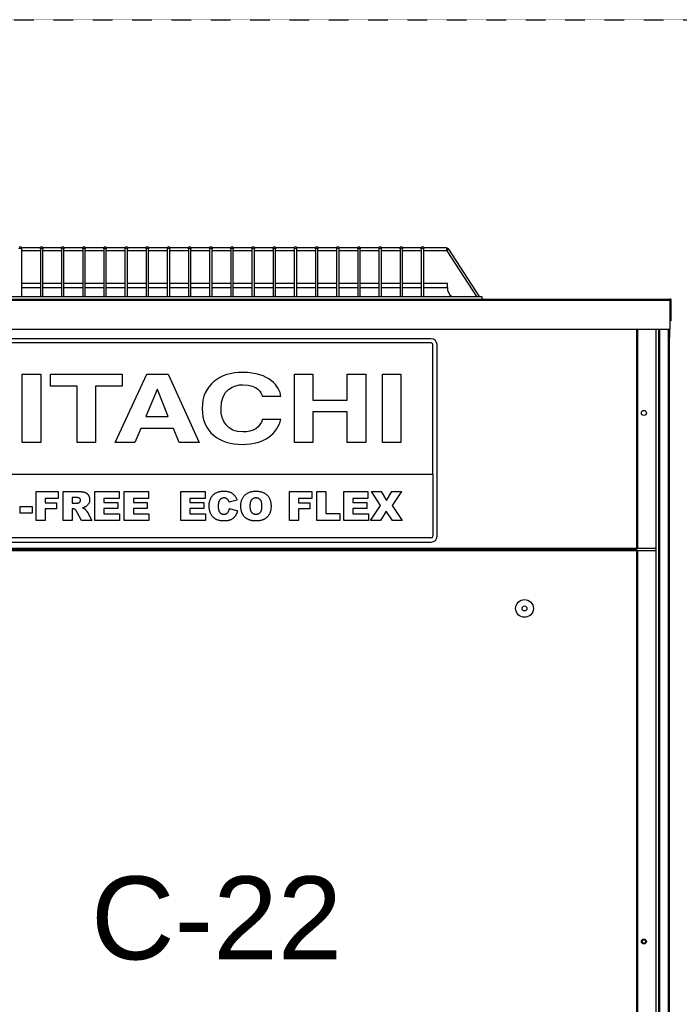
# Model space of a CAD drawing. Extents: x -90708 to 277869, y -117 to 207445.
# Tile 88 of 233: x -86143 to -85348, y 133962 to 135149. Entities that reach past the tile are written whole.
import ezdxf

# ---------------------------------------------------------------- set-up
doc = ezdxf.new("R2010")
doc.units = 0
doc.header["$MEASUREMENT"] = 0
doc.linetypes.add('DASHDOT', pattern=[1, 0.5, -0.25, 0, -0.25])
for name, color, linetype in [('ARQ - EQUIPO CONDENSADORA', 40, 'CONTINUOUS'), ('ARQ-GRELHAS', 30, 'CONTINUOUS'), ('TEXTO - CAP BTU', 30, 'CONTINUOUS')]:
    doc.layers.add(name, color=color, linetype=linetype)
doc.styles.add('ARIAL', font='arial.ttf')

msp = doc.modelspace()

# ---------------------------------------------------------------- linework, layer by layer
at = {"layer": 'ARQ - EQUIPO CONDENSADORA', "linetype": 'Continuous'}
for p, q in [((-86140.822, 134872.624), (-86140.822, 134873.535)), ((-86118.322, 134873.535), (-86140.822, 134873.535)), ((-86140.822, 134815.035), (-86140.822, 134872.624)), ((-86140.822, 134870.535), (-86118.322, 134870.535)), ((-86118.322, 134873.535), (-86118.322, 134872.624)), ((-86118.322, 134872.624), (-86118.322, 134815.035)), ((-86115.322, 134872.624), (-86115.322, 134873.535)), ((-86092.822, 134873.535), (-86115.322, 134873.535)), ((-86115.322, 134815.035), (-86115.322, 134872.624)), ((-86115.322, 134870.535), (-86092.822, 134870.535)), ((-86092.822, 134873.535), (-86092.822, 134872.624)), ((-86092.822, 134872.624), (-86092.822, 134815.035)), ((-86089.822, 134872.624), (-86089.822, 134873.535)), ((-86067.322, 134873.535), (-86089.822, 134873.535)), ((-86089.822, 134815.035), (-86089.822, 134872.624)), ((-86089.822, 134870.535), (-86067.322, 134870.535)), ((-86067.322, 134873.535), (-86067.322, 134872.624)), ((-86067.322, 134872.624), (-86067.322, 134815.035)), ((-86064.322, 134872.624), (-86064.322, 134873.535)), ((-86041.822, 134873.535), (-86064.322, 134873.535)), ((-86064.322, 134815.035), (-86064.322, 134872.624)), ((-86064.322, 134870.535), (-86041.822, 134870.535)), ((-86041.822, 134873.535), (-86041.822, 134872.624)), ((-86041.822, 134872.624), (-86041.822, 134815.035)), ((-86038.822, 134872.624), (-86038.822, 134873.535)), ((-86016.322, 134873.535), (-86038.822, 134873.535)), ((-86038.822, 134815.035), (-86038.822, 134872.624)), ((-86038.822, 134870.535), (-86016.322, 134870.535)), ((-86016.322, 134873.535), (-86016.322, 134872.624)), ((-86016.322, 134872.624), (-86016.322, 134815.035)), ((-86013.322, 134872.624), (-86013.322, 134873.535)), ((-85990.822, 134873.535), (-86013.322, 134873.535)), ((-86013.322, 134815.035), (-86013.322, 134872.624)), ((-86013.322, 134870.535), (-85990.822, 134870.535)), ((-85990.822, 134873.535), (-85990.822, 134872.624)), ((-85990.822, 134872.624), (-85990.822, 134815.035)), ((-85987.822, 134872.624), (-85987.822, 134873.535)), ((-85965.322, 134873.535), (-85987.822, 134873.535)), ((-85987.822, 134815.035), (-85987.822, 134872.624)), ((-85987.822, 134870.535), (-85965.322, 134870.535)), ((-85965.322, 134873.535), (-85965.322, 134872.624)), ((-85965.322, 134872.624), (-85965.322, 134815.035)), ((-85962.322, 134872.624), (-85962.322, 134873.535)), ((-85939.822, 134873.535), (-85962.322, 134873.535)), ((-85962.322, 134815.035), (-85962.322, 134872.624)), ((-85962.322, 134870.535), (-85939.822, 134870.535)), ((-85939.822, 134873.535), (-85939.822, 134872.624)), ((-85939.822, 134872.624), (-85939.822, 134815.035)), ((-85936.822, 134872.624), (-85936.822, 134873.535)), ((-85914.322, 134873.535), (-85936.822, 134873.535)), ((-85936.822, 134815.035), (-85936.822, 134872.624)), ((-85936.822, 134870.535), (-85914.322, 134870.535)), ((-85914.322, 134873.535), (-85914.322, 134872.624)), ((-85914.322, 134872.624), (-85914.322, 134815.035)), ((-85911.322, 134872.624), (-85911.322, 134873.535)), ((-85888.822, 134873.535), (-85911.322, 134873.535)), ((-85911.322, 134815.035), (-85911.322, 134872.624)), ((-85911.322, 134870.535), (-85888.822, 134870.535)), ((-85888.822, 134873.535), (-85888.822, 134872.624)), ((-85888.822, 134872.624), (-85888.822, 134815.035)), ((-85885.822, 134872.624), (-85885.822, 134873.535)), ((-85863.322, 134873.535), (-85885.822, 134873.535)), ((-85885.822, 134815.035), (-85885.822, 134872.624)), ((-85885.822, 134870.535), (-85863.322, 134870.535)), ((-85863.322, 134873.535), (-85863.322, 134872.624)), ((-85863.322, 134872.624), (-85863.322, 134815.035)), ((-85860.322, 134872.624), (-85860.322, 134873.535)), ((-85837.822, 134873.535), (-85860.322, 134873.535)), ((-85860.322, 134815.035), (-85860.322, 134872.624)), ((-85860.322, 134870.535), (-85837.822, 134870.535)), ((-85837.822, 134873.535), (-85837.822, 134872.624)), ((-85837.822, 134872.624), (-85837.822, 134815.035)), ((-85834.822, 134872.624), (-85834.822, 134873.535)), ((-85812.322, 134873.535), (-85834.822, 134873.535)), ((-85834.822, 134815.035), (-85834.822, 134872.624)), ((-85834.822, 134870.535), (-85812.322, 134870.535)), ((-85812.322, 134873.535), (-85812.322, 134872.624)), ((-85812.322, 134872.624), (-85812.322, 134815.035)), ((-85809.322, 134872.624), (-85809.322, 134873.535)), ((-85786.822, 134873.535), (-85809.322, 134873.535)), ((-85809.322, 134815.035), (-85809.322, 134872.624)), ((-85809.322, 134870.535), (-85786.822, 134870.535)), ((-85786.822, 134873.535), (-85786.822, 134872.624)), ((-85786.822, 134872.624), (-85786.822, 134815.035)), ((-85783.822, 134872.624), (-85783.822, 134873.535)), ((-85761.322, 134873.535), (-85783.822, 134873.535)), ((-85783.822, 134815.035), (-85783.822, 134872.624)), ((-85783.822, 134870.535), (-85761.322, 134870.535)), ((-85761.322, 134873.535), (-85761.322, 134872.624)), ((-85761.322, 134872.624), (-85761.322, 134815.035)), ((-85758.322, 134872.624), (-85758.322, 134873.535)), ((-85735.822, 134873.535), (-85758.322, 134873.535)), ((-85758.322, 134815.035), (-85758.322, 134872.624)), ((-85758.322, 134870.535), (-85735.822, 134870.535)), ((-85735.822, 134873.535), (-85735.822, 134872.624)), ((-85735.822, 134872.624), (-85735.822, 134815.035)), ((-85732.822, 134872.624), (-85732.822, 134873.535)), ((-85710.322, 134873.535), (-85732.822, 134873.535)), ((-85732.822, 134815.035), (-85732.822, 134872.624)), ((-85732.822, 134870.535), (-85710.322, 134870.535)), ((-85710.322, 134873.535), (-85710.322, 134872.624)), ((-85710.322, 134872.624), (-85710.322, 134815.035)), ((-85707.322, 134872.624), (-85707.322, 134873.535)), ((-85684.822, 134873.535), (-85707.322, 134873.535)), ((-85707.322, 134815.035), (-85707.322, 134872.624)), ((-85707.322, 134870.535), (-85684.822, 134870.535)), ((-85684.822, 134873.535), (-85684.822, 134872.624)), ((-85684.822, 134872.624), (-85684.822, 134815.035)), ((-85681.822, 134872.624), (-85681.822, 134873.535)), ((-85659.322, 134873.535), (-85681.822, 134873.535)), ((-85681.822, 134815.035), (-85681.822, 134872.624)), ((-85681.822, 134870.535), (-85659.322, 134870.535)), ((-85659.322, 134873.535), (-85659.322, 134872.624)), ((-85659.322, 134872.624), (-85659.322, 134815.035)), ((-85656.322, 134872.624), (-85656.322, 134873.535)), ((-85628.898, 134873.535), (-85656.322, 134873.535)), ((-85656.322, 134815.035), (-85656.322, 134872.624)), ((-85656.322, 134870.535), (-85628.898, 134870.535)), ((-85628.898, 134873.535), (-85628.898, 134870.535)), ((-85625.963, 134871.941), (-85628.479, 134870.307)), ((-85628.479, 134870.307), (-85592.584, 134815.035)), ((-85589.007, 134815.035), (-85625.963, 134871.941)), ((-86118.322, 134830.785), (-86140.822, 134830.785)), ((-86092.822, 134830.785), (-86115.322, 134830.785)), ((-86067.322, 134830.785), (-86089.822, 134830.785)), ((-86041.822, 134830.785), (-86064.322, 134830.785)), ((-86016.322, 134830.785), (-86038.822, 134830.785)), ((-85990.822, 134830.785), (-86013.322, 134830.785)), ((-85965.322, 134830.785), (-85987.822, 134830.785)), ((-85939.822, 134830.785), (-85962.322, 134830.785)), ((-85914.322, 134830.785), (-85936.822, 134830.785)), ((-85888.822, 134830.785), (-85911.322, 134830.785)), ((-85863.322, 134830.785), (-85885.822, 134830.785)), ((-85837.822, 134830.785), (-85860.322, 134830.785)), ((-85812.322, 134830.785), (-85834.822, 134830.785)), ((-85786.822, 134830.785), (-85809.322, 134830.785)), ((-85761.322, 134830.785), (-85783.822, 134830.785)), ((-85735.822, 134830.785), (-85758.322, 134830.785)), ((-85710.322, 134830.785), (-85732.822, 134830.785)), ((-85684.822, 134830.785), (-85707.322, 134830.785)), ((-85659.322, 134830.785), (-85681.822, 134830.785)), ((-85627.821, 134830.785), (-85656.322, 134830.785)), ((-85627.821, 134825.785), (-85627.821, 134830.785)), ((-86140.822, 134825.785), (-86118.322, 134825.785)), ((-86115.322, 134825.785), (-86092.822, 134825.785)), ((-86089.822, 134825.785), (-86067.322, 134825.785)), ((-86064.322, 134825.785), (-86041.822, 134825.785)), ((-86038.822, 134825.785), (-86016.322, 134825.785)), ((-86013.322, 134825.785), (-85990.822, 134825.785)), ((-85987.822, 134825.785), (-85965.322, 134825.785)), ((-85962.322, 134825.785), (-85939.822, 134825.785)), ((-85936.822, 134825.785), (-85914.322, 134825.785)), ((-85911.322, 134825.785), (-85888.822, 134825.785)), ((-85885.822, 134825.785), (-85863.322, 134825.785)), ((-85860.322, 134825.785), (-85837.822, 134825.785)), ((-85834.822, 134825.785), (-85812.322, 134825.785)), ((-85809.322, 134825.785), (-85786.822, 134825.785)), ((-85783.822, 134825.785), (-85761.322, 134825.785)), ((-85758.322, 134825.785), (-85735.822, 134825.785)), ((-85732.822, 134825.785), (-85710.322, 134825.785)), ((-85707.322, 134825.785), (-85684.822, 134825.785)), ((-85681.822, 134825.785), (-85659.322, 134825.785)), ((-85656.322, 134825.785), (-85627.821, 134825.785)), ((-86571.072, 134810.784), (-85359.572, 134810.784)), ((-86342.322, 134815.035), (-85586.322, 134815.035)), ((-86342.322, 134812.035), (-85456.322, 134812.035)), ((-85586.322, 134815.035), (-85586.322, 134812.035)), ((-85456.322, 134812.035), (-85359.573, 134812.035)), ((-85359.572, 134812.035), (-85359.573, 134812.035)), ((-85359.572, 134812.035), (-85359.573, 134812.035)), ((-85359.572, 134812.035), (-85359.572, 134810.784)), ((-85359.572, 134812.035), (-85359.572, 134810.784)), ((-85359.572, 134810.784), (-85359.572, 134775.785)), ((-85359.572, 134810.784), (-85358.322, 134810.784)), ((-85359.572, 134810.784), (-85359.572, 134775.785)), ((-85359.572, 134810.784), (-85358.322, 134810.784)), ((-85358.322, 134785.785), (-85358.322, 134810.784)), ((-85358.322, 134785.785), (-85358.322, 134810.784)), ((-85358.322, 134785.785), (-85359.572, 134785.785)), ((-85358.322, 134785.785), (-85359.572, 134785.785)), ((-86571.072, 134775.785), (-85359.572, 134775.785)), ((-85399.972, 134775.785), (-85399.972, 134511.286)), ((-85398.721, 134775.785), (-85398.721, 134511.286)), ((-85398.72, 134775.785), (-85398.72, 134511.286)), ((-85376.521, 134775.785), (-85376.521, 134763.286)), ((-85373.521, 134775.785), (-85373.521, 134589.784)), ((-85372.271, 134775.785), (-85372.271, 134589.784)), ((-85361.771, 134775.785), (-85361.771, 133403.284)), ((-85361.771, 134775.785), (-85361.771, 133403.284)), ((-85360.521, 134775.785), (-85360.521, 133403.284)), ((-85360.521, 134775.785), (-85360.521, 133403.284)), ((-85359.572, 134765.785), (-85359.572, 134775.785)), ((-85359.572, 134765.785), (-85359.572, 134775.785)), ((-85647.221, 134764.095), (-86283.221, 134764.095)), ((-85647.221, 134759.095), (-86283.221, 134759.095)), ((-85376.521, 134763.286), (-85376.521, 134554.286)), ((-85360.521, 134765.785), (-85359.572, 134765.785)), ((-85360.521, 134765.785), (-85359.572, 134765.785)), ((-85645.221, 134601.095), (-85645.221, 134757.095)), ((-85640.221, 134526.095), (-85640.221, 134757.095)), ((-86140.054, 134721.454), (-86117.802, 134721.454)), ((-86140.054, 134639.095), (-86140.054, 134721.454)), ((-86117.802, 134721.454), (-86117.802, 134639.095)), ((-86106.23, 134721.454), (-86019.594, 134721.454)), ((-86106.23, 134706.885), (-86106.23, 134721.454)), ((-86028.05, 134639.095), (-85990.073, 134721.454)), ((-86019.594, 134721.454), (-86019.594, 134706.885)), ((-85990.073, 134721.454), (-85964.408, 134721.454)), ((-85964.408, 134721.454), (-85926.876, 134639.095)), ((-85812.201, 134721.454), (-85789.948, 134721.454)), ((-85812.201, 134639.095), (-85812.201, 134721.454)), ((-85789.948, 134721.454), (-85789.948, 134690.254)), ((-85748.411, 134721.454), (-85726.158, 134721.454)), ((-85748.411, 134690.254), (-85748.411, 134721.454)), ((-85726.158, 134721.454), (-85726.158, 134639.095)), ((-85706.131, 134721.454), (-85683.879, 134721.454)), ((-85706.131, 134639.095), (-85706.131, 134721.454)), ((-85683.879, 134721.454), (-85683.879, 134639.095)), ((-86074.039, 134706.885), (-86106.23, 134706.885)), ((-86074.039, 134639.095), (-86074.039, 134706.885)), ((-86051.786, 134706.885), (-86051.786, 134639.095)), ((-86019.594, 134706.885), (-86051.786, 134706.885)), ((-85977.611, 134702.871), (-85991.259, 134670.295)), ((-85977.314, 134702.871), (-85977.611, 134702.871)), ((-85964.111, 134670.295), (-85977.314, 134702.871)), ((-85828.372, 134694.498), (-85850.623, 134694.498)), ((-85789.948, 134690.254), (-85748.411, 134690.254)), ((-85789.948, 134676.03), (-85789.948, 134639.095)), ((-85748.411, 134676.03), (-85789.948, 134676.03)), ((-85748.411, 134639.095), (-85748.411, 134676.03)), ((-85991.259, 134670.295), (-85964.111, 134670.295)), ((-85850.623, 134667.313), (-85828.372, 134667.313)), ((-85997.194, 134656.072), (-86004.611, 134639.095)), ((-85957.881, 134656.072), (-85997.194, 134656.072)), ((-85951.057, 134639.095), (-85957.881, 134656.072)), ((-85373.521, 134641.013), (-85373.521, 134153.784)), ((-85372.271, 134641.013), (-85372.271, 134153.784)), ((-86117.802, 134639.095), (-86140.054, 134639.095)), ((-86051.786, 134639.095), (-86074.039, 134639.095)), ((-86004.611, 134639.095), (-86028.05, 134639.095)), ((-85926.876, 134639.095), (-85951.057, 134639.095)), ((-85789.948, 134639.095), (-85812.201, 134639.095)), ((-85726.158, 134639.095), (-85748.411, 134639.095)), ((-85683.879, 134639.095), (-85706.131, 134639.095)), ((-86285.221, 134601.095), (-85645.221, 134601.095)), ((-85645.221, 134601.095), (-85645.221, 134526.095)), ((-86123.51, 134580.031), (-86096.692, 134580.031)), ((-86123.51, 134545.031), (-86123.51, 134580.031)), ((-86096.692, 134571.849), (-86112.601, 134571.849)), ((-86112.601, 134571.849), (-86112.601, 134566.394)), ((-86096.692, 134580.031), (-86096.692, 134571.849)), ((-86090.782, 134545.031), (-86090.782, 134580.031)), ((-86090.782, 134580.031), (-86072.622, 134580.031)), ((-86075.058, 134572.758), (-86079.873, 134572.758)), ((-86079.873, 134572.758), (-86079.873, 134565.94)), ((-86052.601, 134545.031), (-86052.601, 134580.031)), ((-86052.601, 134580.031), (-86023.51, 134580.031)), ((-86023.51, 134571.849), (-86041.692, 134571.849)), ((-86041.692, 134571.849), (-86041.692, 134566.849)), ((-86023.51, 134580.031), (-86023.51, 134571.849)), ((-86017.146, 134580.031), (-85988.055, 134580.031)), ((-86017.146, 134545.031), (-86017.146, 134580.031)), ((-85988.055, 134571.849), (-86006.237, 134571.849)), ((-86006.237, 134571.849), (-86006.237, 134566.849)), ((-85988.055, 134580.031), (-85988.055, 134571.849)), ((-85948.964, 134545.031), (-85948.964, 134580.031)), ((-85948.964, 134580.031), (-85919.873, 134580.031)), ((-85919.873, 134571.849), (-85938.055, 134571.849)), ((-85938.055, 134571.849), (-85938.055, 134566.849)), ((-85919.873, 134580.031), (-85919.873, 134571.849)), ((-85881.237, 134569.462), (-85890.782, 134567.303)), ((-85818.055, 134545.031), (-85818.055, 134580.031)), ((-85818.055, 134580.031), (-85791.237, 134580.031)), ((-85791.237, 134571.849), (-85807.146, 134571.849)), ((-85807.146, 134571.849), (-85807.146, 134566.394)), ((-85791.237, 134580.031), (-85791.237, 134571.849)), ((-85785.328, 134580.031), (-85774.419, 134580.031)), ((-85785.328, 134545.031), (-85785.328, 134580.031)), ((-85774.419, 134580.031), (-85774.419, 134553.667)), ((-85752.601, 134580.031), (-85723.51, 134580.031)), ((-85752.601, 134545.031), (-85752.601, 134580.031)), ((-85723.51, 134571.849), (-85741.692, 134571.849)), ((-85741.692, 134571.849), (-85741.692, 134566.849)), ((-85723.51, 134580.031), (-85723.51, 134571.849)), ((-85719.419, 134580.031), (-85707.601, 134580.031)), ((-85708.403, 134563.269), (-85719.419, 134580.031)), ((-85707.601, 134580.031), (-85701.251, 134569.263)), ((-85701.251, 134569.263), (-85694.873, 134580.031)), ((-85694.873, 134580.031), (-85683.055, 134580.031)), ((-85683.055, 134580.031), (-85694.177, 134563.077)), ((-85376.521, 134577.013), (-85376.521, 133541.456)), ((-86142.601, 134561.849), (-86128.055, 134561.849)), ((-86142.601, 134554.121), (-86142.601, 134561.849)), ((-86128.055, 134561.849), (-86128.055, 134554.121)), ((-86112.601, 134566.394), (-86098.964, 134566.394)), ((-86112.601, 134559.121), (-86112.601, 134545.031)), ((-86098.964, 134559.121), (-86112.601, 134559.121)), ((-86098.964, 134566.394), (-86098.964, 134559.121)), ((-86079.873, 134565.94), (-86075.25, 134565.94)), ((-86078.915, 134559.121), (-86079.873, 134559.121)), ((-86079.873, 134559.121), (-86079.873, 134545.031)), ((-86041.692, 134566.849), (-86024.873, 134566.849)), ((-86024.873, 134559.576), (-86041.692, 134559.576)), ((-86041.692, 134559.576), (-86041.692, 134553.212)), ((-86024.873, 134566.849), (-86024.873, 134559.576)), ((-86006.237, 134566.849), (-85989.419, 134566.849)), ((-86006.237, 134559.576), (-86006.237, 134553.212)), ((-85989.419, 134559.576), (-86006.237, 134559.576)), ((-85989.419, 134566.849), (-85989.419, 134559.576)), ((-85938.055, 134566.849), (-85921.237, 134566.849)), ((-85938.055, 134559.576), (-85938.055, 134553.212)), ((-85921.237, 134559.576), (-85938.055, 134559.576)), ((-85921.237, 134566.849), (-85921.237, 134559.576)), ((-85890.328, 134559.576), (-85880.782, 134556.707)), ((-85807.146, 134566.394), (-85793.51, 134566.394)), ((-85793.51, 134559.121), (-85807.146, 134559.121)), ((-85807.146, 134559.121), (-85807.146, 134545.031)), ((-85793.51, 134566.394), (-85793.51, 134559.121)), ((-85741.692, 134566.849), (-85724.873, 134566.849)), ((-85724.873, 134559.576), (-85741.692, 134559.576)), ((-85741.692, 134559.576), (-85741.692, 134553.212)), ((-85724.873, 134566.849), (-85724.873, 134559.576)), ((-85720.328, 134545.031), (-85708.403, 134563.269)), ((-85694.177, 134563.077), (-85682.146, 134545.031)), ((-86128.055, 134554.121), (-86142.601, 134554.121)), ((-86112.601, 134545.031), (-86123.51, 134545.031)), ((-86079.873, 134545.031), (-86090.782, 134545.031)), ((-86068.545, 134545.031), (-86074.298, 134555.641)), ((-86056.237, 134545.031), (-86068.545, 134545.031)), ((-86061.642, 134555.009), (-86056.237, 134545.031)), ((-86023.055, 134545.031), (-86052.601, 134545.031)), ((-86041.692, 134553.212), (-86023.055, 134553.212)), ((-86023.055, 134553.212), (-86023.055, 134545.031)), ((-85987.601, 134545.031), (-86017.146, 134545.031)), ((-86006.237, 134553.212), (-85987.601, 134553.212)), ((-85987.601, 134553.212), (-85987.601, 134545.031)), ((-85919.419, 134545.031), (-85948.964, 134545.031)), ((-85938.055, 134553.212), (-85919.419, 134553.212)), ((-85919.419, 134553.212), (-85919.419, 134545.031)), ((-85807.146, 134545.031), (-85818.055, 134545.031)), ((-85757.601, 134545.031), (-85785.328, 134545.031)), ((-85774.419, 134553.667), (-85757.601, 134553.667)), ((-85757.601, 134553.667), (-85757.601, 134545.031)), ((-85723.055, 134545.031), (-85752.601, 134545.031)), ((-85741.692, 134553.212), (-85723.055, 134553.212)), ((-85723.055, 134553.212), (-85723.055, 134545.031)), ((-85708.51, 134545.031), (-85720.328, 134545.031)), ((-85701.464, 134556.273), (-85708.51, 134545.031)), ((-85693.964, 134545.031), (-85701.464, 134556.273)), ((-85682.146, 134545.031), (-85693.964, 134545.031)), ((-85647.221, 134524.095), (-86283.221, 134524.095)), ((-85399.972, 134511.286), (-86529.77, 134511.286)), ((-85399.972, 134510.035), (-86529.77, 134510.035)), ((-86529.77, 134510.035), (-85399.972, 134510.035)), ((-86283.221, 134519.095), (-85647.221, 134519.095)), ((-85398.721, 134511.286), (-85399.972, 134511.286)), ((-85399.972, 134511.286), (-85399.972, 134510.035)), ((-85399.972, 134510.035), (-85399.972, 134508.784)), ((-85398.72, 134511.286), (-85398.721, 134511.286)), ((-85376.521, 134511.286), (-85398.72, 134511.286)), ((-85399.972, 134508.784), (-86529.77, 134508.784)), ((-85399.972, 134508.784), (-85399.972, 133426.784)), ((-85398.721, 134508.784), (-85399.972, 134508.784)), ((-85398.721, 134508.784), (-85398.721, 133426.784)), ((-85398.72, 134508.784), (-85398.721, 134508.784)), ((-85398.72, 134508.784), (-85398.72, 133426.784)), ((-85376.521, 134508.784), (-85398.72, 134508.784)), ((-85373.521, 134166.987), (-85373.521, 134003.784)), ((-85372.271, 134166.987), (-85372.271, 134003.784)), ((-85373.521, 134037.3), (-85373.521, 133504.784)), ((-85372.271, 134037.3), (-85372.271, 133504.784))]:
    msp.add_line(p, q, dxfattribs=at)
at = {"layer": 'ARQ - EQUIPO CONDENSADORA', "linetype": 'Continuous', "flags": 128}
for points in [[(-86143.822, 134872.624), (-86143.707, 134872.937), (-86143.382, 134873.202), (-86142.896, 134873.379), (-86142.322, 134873.441)], [(-86142.322, 134873.441), (-86141.748, 134873.379), (-86141.261, 134873.202), (-86140.936, 134872.937), (-86140.822, 134872.624)], [(-86118.322, 134872.624), (-86118.207, 134872.937), (-86117.882, 134873.202), (-86117.396, 134873.379), (-86116.822, 134873.441)], [(-86116.822, 134873.441), (-86116.248, 134873.379), (-86115.761, 134873.202), (-86115.436, 134872.937), (-86115.322, 134872.624)], [(-86092.822, 134872.624), (-86092.707, 134872.937), (-86092.382, 134873.202), (-86091.896, 134873.379), (-86091.322, 134873.441)], [(-86091.322, 134873.441), (-86090.748, 134873.379), (-86090.261, 134873.202), (-86089.936, 134872.937), (-86089.822, 134872.624)], [(-86067.322, 134872.624), (-86067.207, 134872.937), (-86066.882, 134873.202), (-86066.396, 134873.379), (-86065.822, 134873.441)], [(-86065.822, 134873.441), (-86065.248, 134873.379), (-86064.761, 134873.202), (-86064.436, 134872.937), (-86064.322, 134872.624)], [(-86041.822, 134872.624), (-86041.707, 134872.937), (-86041.382, 134873.202), (-86040.896, 134873.379), (-86040.322, 134873.441)], [(-86040.322, 134873.441), (-86039.748, 134873.379), (-86039.261, 134873.202), (-86038.936, 134872.937), (-86038.822, 134872.624)], [(-86016.322, 134872.624), (-86016.207, 134872.937), (-86015.882, 134873.202), (-86015.396, 134873.379), (-86014.822, 134873.441)], [(-86014.822, 134873.441), (-86014.248, 134873.379), (-86013.761, 134873.202), (-86013.436, 134872.937), (-86013.322, 134872.624)], [(-85990.822, 134872.624), (-85990.707, 134872.937), (-85990.382, 134873.202), (-85989.896, 134873.379), (-85989.322, 134873.441)], [(-85989.322, 134873.441), (-85988.748, 134873.379), (-85988.261, 134873.202), (-85987.936, 134872.937), (-85987.822, 134872.624)], [(-85965.322, 134872.624), (-85965.207, 134872.937), (-85964.882, 134873.202), (-85964.396, 134873.379), (-85963.822, 134873.441)], [(-85963.822, 134873.441), (-85963.248, 134873.379), (-85962.761, 134873.202), (-85962.436, 134872.937), (-85962.322, 134872.624)], [(-85939.822, 134872.624), (-85939.707, 134872.937), (-85939.382, 134873.202), (-85938.896, 134873.379), (-85938.322, 134873.441)], [(-85938.322, 134873.441), (-85937.748, 134873.379), (-85937.261, 134873.202), (-85936.936, 134872.937), (-85936.822, 134872.624)], [(-85914.322, 134872.624), (-85914.207, 134872.937), (-85913.882, 134873.202), (-85913.396, 134873.379), (-85912.822, 134873.441)], [(-85912.822, 134873.441), (-85912.248, 134873.379), (-85911.761, 134873.202), (-85911.436, 134872.937), (-85911.322, 134872.624)], [(-85888.822, 134872.624), (-85888.707, 134872.937), (-85888.382, 134873.202), (-85887.896, 134873.379), (-85887.322, 134873.441)], [(-85887.322, 134873.441), (-85886.748, 134873.379), (-85886.261, 134873.202), (-85885.936, 134872.937), (-85885.822, 134872.624)], [(-85863.322, 134872.624), (-85863.207, 134872.937), (-85862.882, 134873.202), (-85862.396, 134873.379), (-85861.822, 134873.441)], [(-85861.822, 134873.441), (-85861.248, 134873.379), (-85860.761, 134873.202), (-85860.436, 134872.937), (-85860.322, 134872.624)], [(-85837.822, 134872.624), (-85837.707, 134872.937), (-85837.382, 134873.202), (-85836.896, 134873.379), (-85836.322, 134873.441)], [(-85836.322, 134873.441), (-85835.748, 134873.379), (-85835.261, 134873.202), (-85834.936, 134872.937), (-85834.822, 134872.624)], [(-85812.322, 134872.624), (-85812.207, 134872.937), (-85811.882, 134873.202), (-85811.396, 134873.379), (-85810.822, 134873.441)], [(-85810.822, 134873.441), (-85810.248, 134873.379), (-85809.761, 134873.202), (-85809.436, 134872.937), (-85809.322, 134872.624)], [(-85786.822, 134872.624), (-85786.707, 134872.937), (-85786.382, 134873.202), (-85785.896, 134873.379), (-85785.322, 134873.441)], [(-85785.322, 134873.441), (-85784.748, 134873.379), (-85784.261, 134873.202), (-85783.936, 134872.937), (-85783.822, 134872.624)], [(-85761.322, 134872.624), (-85761.207, 134872.937), (-85760.882, 134873.202), (-85760.396, 134873.379), (-85759.822, 134873.441)], [(-85759.822, 134873.441), (-85759.248, 134873.379), (-85758.761, 134873.202), (-85758.436, 134872.937), (-85758.322, 134872.624)], [(-85735.822, 134872.624), (-85735.707, 134872.937), (-85735.382, 134873.202), (-85734.896, 134873.379), (-85734.322, 134873.441)], [(-85734.322, 134873.441), (-85733.748, 134873.379), (-85733.261, 134873.202), (-85732.936, 134872.937), (-85732.822, 134872.624)], [(-85710.322, 134872.624), (-85710.207, 134872.937), (-85709.882, 134873.202), (-85709.396, 134873.379), (-85708.822, 134873.441)], [(-85708.822, 134873.441), (-85708.248, 134873.379), (-85707.761, 134873.202), (-85707.436, 134872.937), (-85707.322, 134872.624)], [(-85684.822, 134872.624), (-85684.707, 134872.937), (-85684.382, 134873.202), (-85683.896, 134873.379), (-85683.322, 134873.441)], [(-85683.322, 134873.441), (-85682.748, 134873.379), (-85682.261, 134873.202), (-85681.936, 134872.937), (-85681.822, 134872.624)], [(-85659.322, 134872.624), (-85659.207, 134872.937), (-85658.882, 134873.202), (-85658.396, 134873.379), (-85657.822, 134873.441)], [(-85657.822, 134873.441), (-85657.248, 134873.379), (-85656.761, 134873.202), (-85656.436, 134872.937), (-85656.322, 134872.624)]]:
    msp.add_lwpolyline(points, dxfattribs=at)
at = {"layer": 'ARQ - EQUIPO CONDENSADORA', "linetype": 'Continuous'}
for centre, radius in [((-85391.021, 134674.747), 3), ((-85534.871, 134439.149), 10.679), ((-85534.871, 134439.149), 3), ((-85391.021, 134037.784), 3), ((-85391.021, 134037.784), 2)]:
    msp.add_circle(centre, radius, dxfattribs=at)
for centre, radius, start, end in [((-86142.322, 134873.535), 1.5, 90, 180), ((-86142.322, 134873.535), 1.5, 0, 90), ((-86116.822, 134873.535), 1.5, 90, 180), ((-86116.822, 134873.535), 1.5, 0, 90), ((-86091.322, 134873.535), 1.5, 90, 180), ((-86091.322, 134873.535), 1.5, 0, 90), ((-86065.822, 134873.535), 1.5, 90, 180), ((-86065.822, 134873.535), 1.5, 0, 90), ((-86040.322, 134873.535), 1.5, 90, 180), ((-86040.322, 134873.535), 1.5, 0, 90), ((-86014.822, 134873.535), 1.5, 90, 180), ((-86014.822, 134873.535), 1.5, 0, 90), ((-85989.322, 134873.535), 1.5, 90, 180), ((-85989.322, 134873.535), 1.5, 0, 90), ((-85963.822, 134873.535), 1.5, 90, 180), ((-85963.822, 134873.535), 1.5, 0, 90), ((-85938.322, 134873.535), 1.5, 90, 180), ((-85938.322, 134873.535), 1.5, 0, 90), ((-85912.822, 134873.535), 1.5, 90, 180), ((-85912.822, 134873.535), 1.5, 0, 90), ((-85887.322, 134873.535), 1.5, 90, 180), ((-85887.322, 134873.535), 1.5, 0, 90), ((-85861.822, 134873.535), 1.5, 90, 180), ((-85861.822, 134873.535), 1.5, 0, 90), ((-85836.322, 134873.535), 1.5, 90, 180), ((-85836.322, 134873.535), 1.5, 0, 90), ((-85810.822, 134873.535), 1.5, 90, 180), ((-85810.822, 134873.535), 1.5, 0, 90), ((-85785.322, 134873.535), 1.5, 90, 180), ((-85785.322, 134873.535), 1.5, 0, 90), ((-85759.822, 134873.535), 1.5, 90, 180), ((-85759.822, 134873.535), 1.5, 0, 90), ((-85734.322, 134873.535), 1.5, 90, 180), ((-85734.322, 134873.535), 1.5, 0, 90), ((-85708.822, 134873.535), 1.5, 90, 180), ((-85708.822, 134873.535), 1.5, 0, 90), ((-85683.322, 134873.535), 1.5, 90, 180), ((-85683.322, 134873.535), 1.5, 0, 90), ((-85657.822, 134873.535), 1.5, 90, 180), ((-85657.822, 134873.535), 1.5, 0, 90), ((-85628.898, 134870.035), 3.5, 33, 90), ((-85628.898, 134870.035), 0.5, 33, 90), ((-85614.071, 134825.785), 13.75, 180, 231.427349), ((-85359.573, 134810.784), 1.251, 89.9542, 90), ((-85359.573, 134810.784), 1.251, 89.9542, 90), ((-85359.573, 134810.784), 1.251, 0, 89.9542), ((-85359.573, 134810.784), 1.251, 0, 89.9542), ((-85647.221, 134757.095), 7, 0, 90), ((-85647.221, 134757.095), 2, 0, 90), ((-85647.221, 134526.095), 2, 270, 0), ((-85647.221, 134526.095), 7, 270, 0)]:
    msp.add_arc(centre, radius, start, end, dxfattribs=at)
for points in [[(-85874.36, 134723.632), (-85901.804, 134723.632), (-85923.315, 134708.951), (-85923.315, 134680.16)], [(-85828.372, 134694.498), (-85829.558, 134706.657), (-85842.465, 134723.632), (-85874.36, 134723.632)], [(-85900.618, 134679.93), (-85900.618, 134703.215), (-85884.892, 134708.721), (-85874.211, 134708.721)], [(-85874.211, 134708.721), (-85855.816, 134708.721), (-85852.404, 134699.43), (-85850.623, 134694.498)], [(-85923.315, 134680.16), (-85923.315, 134651.713), (-85902.992, 134636.897), (-85874.656, 134636.897)], [(-85874.211, 134651.828), (-85893.052, 134651.828), (-85900.618, 134665.133), (-85900.618, 134679.93)], [(-85874.656, 134636.897), (-85847.953, 134636.897), (-85832.822, 134649.42), (-85828.372, 134667.313)], [(-85850.623, 134667.313), (-85853.294, 134657.219), (-85861.898, 134651.828), (-85874.211, 134651.828)]]:
    msp.add_open_spline(points, degree=3, dxfattribs=at)
for points, knots in [([(-85914.873, 134562.616), (-85914.861, 134563.312), (-85914.838, 134564.669), (-85914.609, 134566.642), (-85914.264, 134568.496), (-85913.76, 134570.224), (-85913.103, 134571.822), (-85912.314, 134573.301), (-85911.369, 134574.65), (-85910.287, 134575.877), (-85909.07, 134576.965), (-85907.73, 134577.91), (-85906.27, 134578.71), (-85904.69, 134579.361), (-85902.99, 134579.867), (-85901.173, 134580.223), (-85899.237, 134580.449), (-85897.907, 134580.473), (-85897.224, 134580.485)], [0, 0, 0, 0, 0.07305184, 0.14226925, 0.20801864, 0.27064806, 0.3307834, 0.38889363, 0.44614211, 0.50314392, 0.56012516, 0.61696717, 0.67475975, 0.73443596, 0.79587493, 0.86045368, 0.92843727, 1, 1, 1, 1]), ([(-85897.224, 134580.485), (-85896.689, 134580.477), (-85895.645, 134580.462), (-85894.124, 134580.334), (-85892.692, 134580.119), (-85891.345, 134579.836), (-85890.092, 134579.447), (-85888.918, 134578.99), (-85887.838, 134578.434), (-85886.837, 134577.797), (-85885.919, 134577.066), (-85885.06, 134576.253), (-85884.271, 134575.341), (-85883.529, 134574.35), (-85882.863, 134573.254), (-85882.253, 134572.075), (-85881.703, 134570.805), (-85881.395, 134569.917), (-85881.237, 134569.462)], [0, 0, 0, 0, 0.07610948, 0.14840676, 0.21682275, 0.2819293, 0.34390564, 0.40329437, 0.46080916, 0.51637358, 0.57173673, 0.62745799, 0.684241, 0.7429532, 0.8034049, 0.86634295, 0.9316329, 1, 1, 1, 1]), ([(-85876.692, 134562.509), (-85876.676, 134563.199), (-85876.646, 134564.541), (-85876.426, 134566.498), (-85876.051, 134568.338), (-85875.527, 134570.06), (-85874.858, 134571.668), (-85874.029, 134573.153), (-85873.052, 134574.525), (-85871.927, 134575.771), (-85870.665, 134576.879), (-85869.289, 134577.855), (-85867.783, 134578.664), (-85866.165, 134579.334), (-85864.43, 134579.852), (-85862.58, 134580.215), (-85860.613, 134580.451), (-85859.261, 134580.474), (-85858.567, 134580.485)], [0, 0, 0, 0, 0.071344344, 0.138901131, 0.203429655, 0.265428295, 0.324943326, 0.383291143, 0.441077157, 0.498840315, 0.556642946, 0.614487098, 0.673027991, 0.733221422, 0.79538346, 0.860103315, 0.928174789, 1, 1, 1, 1]), ([(-85858.567, 134580.485), (-85857.858, 134580.473), (-85856.478, 134580.449), (-85854.471, 134580.223), (-85852.585, 134579.867), (-85850.827, 134579.357), (-85849.192, 134578.702), (-85847.687, 134577.897), (-85846.303, 134576.946), (-85845.053, 134575.849), (-85843.933, 134574.628), (-85842.968, 134573.278), (-85842.148, 134571.816), (-85841.478, 134570.234), (-85840.961, 134568.537), (-85840.598, 134566.724), (-85840.362, 134564.798), (-85840.339, 134563.473), (-85840.328, 134562.793)], [0, 0, 0, 0, 0.07351786, 0.1432345, 0.20930979, 0.27253422, 0.33295272, 0.39177181, 0.44937087, 0.50684082, 0.56406911, 0.62094598, 0.67870836, 0.73772578, 0.79890166, 0.86261468, 0.92942932, 1, 1, 1, 1]), ([(-86069.873, 134569.391), (-86069.887, 134569.648), (-86069.913, 134570.137), (-86070.111, 134570.831), (-86070.473, 134571.418), (-86070.876, 134571.83), (-86071.272, 134572.106), (-86071.639, 134572.281), (-86072.064, 134572.427), (-86072.55, 134572.547), (-86073.09, 134572.648), (-86073.693, 134572.705), (-86074.354, 134572.751), (-86074.816, 134572.756), (-86075.058, 134572.758)], [0, 0, 0, 0, 0.10898964, 0.2075484, 0.3026768, 0.39860326, 0.44989076, 0.50696497, 0.57084309, 0.64030245, 0.71894558, 0.80383734, 0.89748407, 1, 1, 1, 1]), ([(-86072.622, 134580.031), (-86072.212, 134580.028), (-86071.419, 134580.024), (-86070.268, 134579.978), (-86069.193, 134579.917), (-86068.19, 134579.828), (-86067.262, 134579.698), (-86066.409, 134579.55), (-86065.629, 134579.385), (-86064.919, 134579.173), (-86064.256, 134578.942), (-86063.635, 134578.657), (-86063.051, 134578.316), (-86062.49, 134577.946), (-86061.967, 134577.52), (-86061.475, 134577.052), (-86061.022, 134576.53), (-86060.596, 134575.972), (-86060.211, 134575.375), (-86059.877, 134574.74), (-86059.592, 134574.074), (-86059.369, 134573.373), (-86059.179, 134572.646), (-86059.052, 134571.883), (-86058.984, 134571.088), (-86058.971, 134570.547), (-86058.964, 134570.272)], [0, 0, 0, 0, 0.06375675, 0.12349654, 0.17924053, 0.23142102, 0.28014961, 0.32504303, 0.36617294, 0.40418861, 0.44020672, 0.4754935, 0.51032319, 0.54538024, 0.57996932, 0.61515589, 0.65093189, 0.6874889, 0.72428842, 0.76137833, 0.79902426, 0.83701492, 0.87580502, 0.91578979, 0.95722726, 1, 1, 1, 1]), ([(-86072.345, 134566.394), (-86072.17, 134566.435), (-86071.823, 134566.516), (-86071.347, 134566.75), (-86070.916, 134567.052), (-86070.551, 134567.436), (-86070.253, 134567.877), (-86070.03, 134568.352), (-86069.896, 134568.863), (-86069.881, 134569.213), (-86069.873, 134569.391)], [0, 0, 0, 0, 0.127519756, 0.252612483, 0.374626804, 0.500927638, 0.62709356, 0.751469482, 0.873239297, 1, 1, 1, 1]), ([(-86058.964, 134570.272), (-86058.978, 134569.802), (-86059.004, 134568.887), (-86059.252, 134567.566), (-86059.648, 134566.339), (-86060.215, 134565.221), (-86060.918, 134564.205), (-86061.742, 134563.29), (-86062.684, 134562.469), (-86063.392, 134562.02), (-86063.751, 134561.792)], [0, 0, 0, 0, 0.13774918, 0.26840829, 0.39273768, 0.51482305, 0.63467068, 0.75419782, 0.87535085, 1, 1, 1, 1]), ([(-85902.501, 134569.413), (-85902.619, 134569.223), (-85902.864, 134568.831), (-85903.154, 134568.171), (-85903.417, 134567.445), (-85903.605, 134566.636), (-85903.774, 134565.755), (-85903.881, 134564.793), (-85903.955, 134563.758), (-85903.961, 134563.042), (-85903.964, 134562.673)], [0, 0, 0, 0, 0.0956557, 0.19840215, 0.30829372, 0.4265677, 0.554694, 0.69280689, 0.84148281, 1, 1, 1, 1]), ([(-85896.926, 134572.303), (-85897.22, 134572.296), (-85897.795, 134572.282), (-85898.63, 134572.144), (-85899.413, 134571.917), (-85900.142, 134571.593), (-85900.823, 134571.188), (-85901.446, 134570.685), (-85902.011, 134570.091), (-85902.336, 134569.642), (-85902.501, 134569.413)], [0, 0, 0, 0, 0.13435558, 0.26263719, 0.38558059, 0.5062353, 0.62613533, 0.74698404, 0.87099458, 1, 1, 1, 1]), ([(-85891.819, 134569.683), (-85891.973, 134569.886), (-85892.275, 134570.285), (-85892.81, 134570.806), (-85893.388, 134571.257), (-85894.015, 134571.635), (-85894.686, 134571.937), (-85895.4, 134572.148), (-85896.152, 134572.28), (-85896.665, 134572.295), (-85896.926, 134572.303)], [0, 0, 0, 0, 0.12779325, 0.2514231, 0.37346955, 0.49564921, 0.61810065, 0.7422728, 0.86897664, 1, 1, 1, 1]), ([(-85890.782, 134567.303), (-85890.862, 134567.558), (-85891.011, 134568.034), (-85891.268, 134568.683), (-85891.523, 134569.23), (-85891.726, 134569.54), (-85891.819, 134569.683)], [0, 0, 0, 0, 0.30689066, 0.57366346, 0.80408758, 1, 1, 1, 1]), ([(-85858.595, 134572.303), (-85858.858, 134572.297), (-85859.375, 134572.284), (-85860.131, 134572.174), (-85860.849, 134572), (-85861.525, 134571.748), (-85862.161, 134571.426), (-85862.76, 134571.035), (-85863.317, 134570.569), (-85863.834, 134570.033), (-85864.298, 134569.412), (-85864.698, 134568.697), (-85865.037, 134567.892), (-85865.313, 134566.992), (-85865.521, 134566), (-85865.677, 134564.919), (-85865.769, 134563.744), (-85865.778, 134562.931), (-85865.782, 134562.509)], [0, 0, 0, 0, 0.057141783, 0.112197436, 0.165706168, 0.217289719, 0.268577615, 0.32021241, 0.372427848, 0.425894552, 0.4817443, 0.540237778, 0.603375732, 0.671206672, 0.744336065, 0.823319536, 0.908436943, 1, 1, 1, 1]), ([(-85851.237, 134562.978), (-85851.242, 134563.369), (-85851.25, 134564.126), (-85851.343, 134565.219), (-85851.496, 134566.231), (-85851.717, 134567.159), (-85851.991, 134568.01), (-85852.33, 134568.781), (-85852.736, 134569.468), (-85853.204, 134570.072), (-85853.724, 134570.598), (-85854.288, 134571.056), (-85854.897, 134571.445), (-85855.554, 134571.752), (-85856.247, 134572.01), (-85856.993, 134572.173), (-85857.78, 134572.284), (-85858.32, 134572.297), (-85858.595, 134572.303)], [0, 0, 0, 0, 0.08666325, 0.16781279, 0.24326335, 0.31343737, 0.37919167, 0.44124864, 0.49987185, 0.55564141, 0.6102217, 0.66360688, 0.71648352, 0.77003114, 0.82417781, 0.88022107, 0.93903445, 1, 1, 1, 1]), ([(-86076.258, 134558.319), (-86076.456, 134558.441), (-86076.852, 134558.685), (-86077.504, 134558.94), (-86078.197, 134559.094), (-86078.672, 134559.112), (-86078.915, 134559.121)], [0, 0, 0, 0, 0.247455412, 0.4942802, 0.742133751, 1, 1, 1, 1]), ([(-86074.298, 134555.641), (-86074.471, 134555.957), (-86074.79, 134556.539), (-86075.296, 134557.3), (-86075.757, 134557.902), (-86076.104, 134558.191), (-86076.258, 134558.319)], [0, 0, 0, 0, 0.32273413, 0.5957131, 0.82081531, 1, 1, 1, 1]), ([(-86075.25, 134565.94), (-86075.096, 134565.947), (-86074.727, 134565.964), (-86074.088, 134566.06), (-86073.273, 134566.201), (-86072.674, 134566.326), (-86072.345, 134566.394)], [0, 0, 0, 0, 0.1571357, 0.37621923, 0.65786873, 1, 1, 1, 1]), ([(-86063.751, 134561.792), (-86064.007, 134561.655), (-86064.551, 134561.363), (-86065.466, 134560.999), (-86066.513, 134560.677), (-86067.259, 134560.495), (-86067.65, 134560.4)], [0, 0, 0, 0, 0.20947886, 0.44565108, 0.7089516, 1, 1, 1, 1]), ([(-86067.65, 134560.4), (-86067.351, 134560.294), (-86066.791, 134560.097), (-86066.026, 134559.771), (-86065.389, 134559.443), (-86065.025, 134559.198), (-86064.859, 134559.086)], [0, 0, 0, 0, 0.3077532, 0.57497553, 0.80589874, 1, 1, 1, 1]), ([(-86064.859, 134559.086), (-86064.748, 134558.996), (-86064.491, 134558.785), (-86064.1, 134558.374), (-86063.641, 134557.84), (-86063.143, 134557.216), (-86062.649, 134556.578), (-86062.223, 134555.984), (-86061.89, 134555.474), (-86061.718, 134555.152), (-86061.642, 134555.009)], [0, 0, 0, 0, 0.08210905, 0.19090177, 0.32602733, 0.48677726, 0.64989675, 0.7904421, 0.90676918, 1, 1, 1, 1]), ([(-85896.656, 134544.576), (-85897.122, 134544.582), (-85898.032, 134544.595), (-85899.364, 134544.664), (-85900.63, 134544.789), (-85901.831, 134544.978), (-85902.971, 134545.199), (-85904.043, 134545.484), (-85905.049, 134545.818), (-85905.995, 134546.202), (-85906.896, 134546.653), (-85907.752, 134547.189), (-85908.584, 134547.795), (-85909.376, 134548.488), (-85910.146, 134549.25), (-85910.889, 134550.089), (-85911.586, 134551.017), (-85912.265, 134552.007), (-85912.884, 134553.076), (-85913.418, 134554.226), (-85913.863, 134555.451), (-85914.231, 134556.745), (-85914.524, 134558.109), (-85914.727, 134559.547), (-85914.848, 134561.058), (-85914.865, 134562.09), (-85914.873, 134562.616)], [0, 0, 0, 0, 0.04781877, 0.09326568, 0.13668389, 0.17818016, 0.21777871, 0.25568807, 0.2917576, 0.32636892, 0.3603396, 0.3948879, 0.42978814, 0.46574565, 0.50264093, 0.54081272, 0.58046849, 0.62152815, 0.66382082, 0.70692454, 0.75137829, 0.79731437, 0.84472309, 0.89424804, 0.94610429, 1, 1, 1, 1]), ([(-85903.964, 134562.673), (-85903.958, 134562.216), (-85903.947, 134561.341), (-85903.874, 134560.084), (-85903.731, 134558.939), (-85903.543, 134557.904), (-85903.307, 134556.976), (-85903.001, 134556.166), (-85902.651, 134555.459), (-85902.229, 134554.866), (-85901.762, 134554.365), (-85901.252, 134553.932), (-85900.696, 134553.572), (-85900.101, 134553.267), (-85899.455, 134553.042), (-85898.767, 134552.881), (-85898.035, 134552.778), (-85897.532, 134552.765), (-85897.274, 134552.758)], [0, 0, 0, 0, 0.10013679, 0.19161178, 0.27576957, 0.35278863, 0.42199029, 0.48519264, 0.5422626, 0.59436355, 0.64391537, 0.69213513, 0.74047752, 0.78873075, 0.83827985, 0.88999201, 0.94339874, 1, 1, 1, 1]), ([(-85897.274, 134552.758), (-85897.025, 134552.764), (-85896.541, 134552.776), (-85895.836, 134552.849), (-85895.18, 134552.994), (-85894.572, 134553.186), (-85894.007, 134553.425), (-85893.491, 134553.726), (-85893.024, 134554.085), (-85892.605, 134554.502), (-85892.219, 134554.965), (-85891.872, 134555.483), (-85891.545, 134556.046), (-85891.24, 134556.653), (-85890.968, 134557.314), (-85890.733, 134558.023), (-85890.506, 134558.779), (-85890.389, 134559.305), (-85890.328, 134559.576)], [0, 0, 0, 0, 0.06940122, 0.13519162, 0.1973755, 0.25628098, 0.31308652, 0.36814102, 0.42230481, 0.47694971, 0.53276362, 0.59028651, 0.65066582, 0.71417206, 0.77991602, 0.84967774, 0.92262172, 1, 1, 1, 1]), ([(-85880.782, 134556.707), (-85880.865, 134556.379), (-85881.027, 134555.732), (-85881.32, 134554.789), (-85881.642, 134553.886), (-85882.013, 134553.031), (-85882.394, 134552.205), (-85882.833, 134551.433), (-85883.295, 134550.696), (-85883.95, 134549.778), (-85884.859, 134548.728), (-85886.077, 134547.619), (-85887.427, 134546.681), (-85888.649, 134546.039), (-85889.695, 134545.614), (-85890.539, 134545.339), (-85891.429, 134545.096), (-85892.376, 134544.905), (-85893.372, 134544.758), (-85894.422, 134544.652), (-85895.521, 134544.588), (-85896.272, 134544.58), (-85896.656, 134544.576)], [0, 0, 0, 0, 0.04621225, 0.09130912, 0.1350768, 0.17732603, 0.21892412, 0.25939771, 0.29886259, 0.33788602, 0.41369595, 0.4884796, 0.56272711, 0.63809394, 0.67690424, 0.71717368, 0.75946141, 0.80311861, 0.8493104, 0.89718975, 0.94749858, 1, 1, 1, 1]), ([(-85858.14, 134544.576), (-85858.623, 134544.581), (-85859.571, 134544.592), (-85860.961, 134544.676), (-85862.288, 134544.827), (-85863.549, 134545.029), (-85864.749, 134545.293), (-85865.884, 134545.61), (-85866.957, 134545.987), (-85867.969, 134546.428), (-85868.925, 134546.935), (-85869.832, 134547.504), (-85870.688, 134548.147), (-85871.497, 134548.86), (-85872.265, 134549.636), (-85872.993, 134550.475), (-85873.669, 134551.388), (-85874.292, 134552.368), (-85874.864, 134553.41), (-85875.354, 134554.523), (-85875.765, 134555.702), (-85876.105, 134556.94), (-85876.367, 134558.243), (-85876.558, 134559.607), (-85876.674, 134561.037), (-85876.685, 134562.012), (-85876.692, 134562.509)], [0, 0, 0, 0, 0.049264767, 0.096677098, 0.141871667, 0.185415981, 0.226951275, 0.267081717, 0.305493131, 0.342904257, 0.379519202, 0.415759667, 0.451976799, 0.488590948, 0.525639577, 0.563299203, 0.601786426, 0.641304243, 0.681712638, 0.72289838, 0.765126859, 0.808940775, 0.853783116, 0.900597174, 0.949281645, 1, 1, 1, 1]), ([(-85865.782, 134562.509), (-85865.778, 134562.09), (-85865.769, 134561.281), (-85865.677, 134560.114), (-85865.522, 134559.039), (-85865.31, 134558.056), (-85865.047, 134557.16), (-85864.701, 134556.361), (-85864.309, 134555.646), (-85863.846, 134555.026), (-85863.331, 134554.493), (-85862.774, 134554.024), (-85862.166, 134553.633), (-85861.516, 134553.312), (-85860.822, 134553.062), (-85860.086, 134552.886), (-85859.306, 134552.777), (-85858.77, 134552.764), (-85858.495, 134552.758)], [0, 0, 0, 0, 0.09064374, 0.17487198, 0.2529973, 0.32530089, 0.39219035, 0.45457643, 0.51325578, 0.5681405, 0.62136928, 0.67335235, 0.72518646, 0.77716197, 0.82995809, 0.88422323, 0.94055508, 1, 1, 1, 1]), ([(-85858.495, 134552.758), (-85858.216, 134552.764), (-85857.668, 134552.777), (-85856.875, 134552.886), (-85856.127, 134553.055), (-85855.428, 134553.296), (-85854.777, 134553.61), (-85854.175, 134553.996), (-85853.627, 134554.455), (-85853.12, 134554.98), (-85852.664, 134555.598), (-85852.284, 134556.334), (-85851.961, 134557.176), (-85851.691, 134558.124), (-85851.49, 134559.182), (-85851.344, 134560.349), (-85851.25, 134561.627), (-85851.241, 134562.516), (-85851.237, 134562.978)], [0, 0, 0, 0, 0.058398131, 0.114271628, 0.167046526, 0.218336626, 0.268315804, 0.317692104, 0.367199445, 0.417207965, 0.469920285, 0.52698656, 0.589608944, 0.658003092, 0.732574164, 0.814327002, 0.90356085, 1, 1, 1, 1]), ([(-85840.328, 134562.793), (-85840.336, 134562.298), (-85840.351, 134561.329), (-85840.44, 134559.909), (-85840.605, 134558.555), (-85840.83, 134557.269), (-85841.121, 134556.052), (-85841.474, 134554.902), (-85841.902, 134553.824), (-85842.384, 134552.808), (-85842.937, 134551.86), (-85843.538, 134550.963), (-85844.203, 134550.122), (-85844.92, 134549.333), (-85845.697, 134548.596), (-85846.539, 134547.925), (-85847.428, 134547.294), (-85848.381, 134546.727), (-85849.392, 134546.222), (-85850.463, 134545.781), (-85851.594, 134545.403), (-85852.788, 134545.099), (-85854.042, 134544.868), (-85855.352, 134544.696), (-85856.726, 134544.597), (-85857.662, 134544.583), (-85858.14, 134544.576)], [0, 0, 0, 0, 0.05113211, 0.10015158, 0.14696127, 0.191917, 0.23492577, 0.27615857, 0.31612647, 0.35463384, 0.39222145, 0.42939539, 0.46614204, 0.50284716, 0.5395262, 0.57657763, 0.61396658, 0.65213693, 0.69096685, 0.73066443, 0.77165642, 0.81407065, 0.85786709, 0.90325124, 0.95057945, 1, 1, 1, 1])]:
    msp.add_open_spline(points, degree=3, knots=knots, dxfattribs=at)
at = {"layer": 'ARQ-GRELHAS', "linetype": 'DASHDOT', "ltscale": 0.05}
msp.add_lwpolyline([(-82856.871, 131147.665), (-90489.871, 131147.665), (-90489.871, 135148.665), (-82856.871, 135148.665)], close=True, dxfattribs=at)

# ---------------------------------------------------------------- texts
at = {"layer": 'TEXTO - CAP BTU', "style": 'ARIAL'}
msp.add_text('C-22', height=100, dxfattribs=at).set_placement((-86057.382, 134016.239))

doc.saveas('drawing.dxf')
